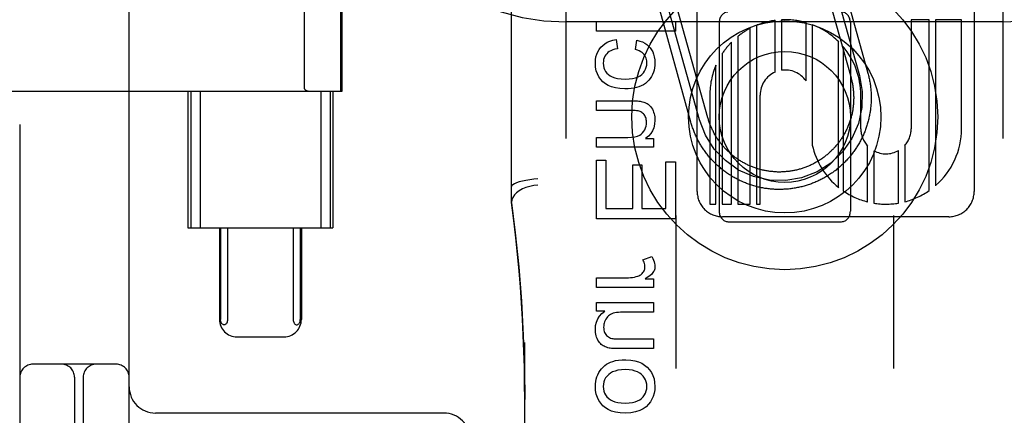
# Model space of a CAD drawing. Header units: inches. Extents: x 0 to 248, y 0 to 160.
# Tile 17 of 82: x 80.143 to 81.269, y 81.924 to 82.377. Entities that reach past the tile are written whole.
import ezdxf

# ---------------------------------------------------------------- set-up
doc = ezdxf.new("R2010")
doc.units = ezdxf.units.IN
doc.header["$LTSCALE"] = 13.627625
doc.header["$MEASUREMENT"] = 0
doc.linetypes.add('HIDDEN', pattern=[0.2, 0.1, -0.1])
doc.layers.add('DEFAULT_2', color=8, linetype='HIDDEN')

msp = doc.modelspace()

# ---------------------------------------------------------------- linework, layer by layer
at = {"layer": 'DEFAULT_2', "color": 8, "linetype": 'HIDDEN'}
for p, q in [((80.7683, 79.5157), (80.7683, 85.0162)), ((81.2683, 79.5157), (81.2683, 85.0162)), ((80.1433, 84.9829), (80.1433, 79.9829)), ((80.2683, 81.3579), (80.2683, 83.6079)), ((80.7058, 82.1675), (80.7058, 82.9106)), ((80.9181, 82.1805), (80.9181, 82.7853)), ((81.2349, 82.7853), (81.2349, 82.1805)), ((80.4688, 82.2983), (80.4688, 82.6675)), ((80.5105, 82.2954), (80.5105, 82.6704)), ((80.5121, 82.2954), (80.5121, 82.6704)), ((81.0732, 82.4605), (81.1133, 82.316)), ((81.0539, 82.4552), (81.0941, 82.3107)), ((81.0635, 82.4579), (81.1037, 82.3134)), ((80.9303, 82.2651), (80.8914, 82.4048)), ((80.911, 82.2598), (80.8722, 82.3995)), ((80.9206, 82.2625), (80.8818, 82.4022)), ((81.2683, 82.3749), (80.7683, 82.3749)), ((80.8031, 82.364), (80.8031, 82.3751)), ((80.8031, 82.3751), (80.8931, 82.3751)), ((80.8931, 82.3751), (80.8931, 82.364)), ((80.9433, 82.3741), (80.9433, 82.1579)), ((80.9859, 82.3708), (80.9859, 82.1661)), ((81.0073, 82.3173), (81.0073, 82.3766)), ((81.0145, 82.3772), (81.0145, 82.3194)), ((81.0426, 82.3072), (81.0426, 82.374)), ((81.0497, 82.3716), (81.0497, 82.2336)), ((81.0933, 82.3741), (81.0933, 82.1579)), ((81.1629, 82.3773), (81.1629, 82.2525)), ((81.1836, 82.3773), (81.1629, 82.3773)), ((81.1836, 82.1817), (81.1836, 82.3773)), ((81.1907, 82.3773), (81.1907, 82.1872)), ((81.2205, 82.3773), (81.1907, 82.3773)), ((81.2205, 82.2525), (81.2205, 82.3773)), ((80.8931, 82.364), (80.8031, 82.364)), ((80.9788, 82.1661), (80.9788, 82.3675)), ((80.8255, 82.3548), (80.8269, 82.344)), ((80.8474, 82.343), (80.8491, 82.3538)), ((80.9574, 82.1661), (80.9574, 82.3516)), ((80.9645, 82.3581), (80.9645, 82.1661)), ((81.0799, 82.1851), (81.0799, 82.3521)), ((80.9468, 82.3385), (80.9468, 82.1661)), ((81.085, 82.3466), (81.085, 82.1813)), ((80.9396, 82.1661), (80.9396, 82.3253)), ((80.0345, 82.2954), (80.5121, 82.2954)), ((80.3354, 82.2954), (80.3354, 82.1391)), ((80.3387, 82.2954), (80.3387, 82.1391)), ((80.3495, 82.2954), (80.3495, 82.1391)), ((80.4874, 82.2954), (80.4874, 82.1391)), ((80.4982, 82.2954), (80.4982, 82.1391)), ((80.5014, 82.2954), (80.5014, 82.1391)), ((80.8031, 82.2734), (80.8031, 82.2845)), ((80.8031, 82.2845), (80.8431, 82.2845)), ((80.9325, 82.2909), (80.9325, 82.1661)), ((80.9901, 82.1661), (80.9901, 82.2909)), ((81.1053, 82.2525), (81.1053, 82.291)), ((80.8427, 82.2734), (80.8031, 82.2734)), ((80.8031, 82.2315), (80.8031, 82.2425)), ((80.8031, 82.2425), (80.8387, 82.2425)), ((80.859, 82.2414), (80.8683, 82.2414)), ((80.8683, 82.2414), (80.8683, 82.2315)), ((80.8683, 82.2315), (80.8031, 82.2315)), ((81.1131, 82.1686), (81.1131, 82.2327)), ((81.1202, 82.2272), (81.1202, 82.1672)), ((81.1484, 82.1672), (81.1484, 82.2274)), ((81.1555, 82.2332), (81.1555, 82.1688)), ((80.8031, 82.1493), (80.8031, 82.2165)), ((80.8031, 82.2165), (80.8137, 82.2165)), ((80.8137, 82.2165), (80.8137, 82.1612)), ((80.8824, 82.1612), (80.8824, 82.2144)), ((80.8824, 82.2144), (80.8931, 82.2144)), ((80.8931, 82.2144), (80.8931, 82.1493)), ((80.8443, 82.1612), (80.8443, 82.211)), ((80.8443, 82.211), (80.8549, 82.211)), ((80.8549, 82.211), (80.8549, 82.1612)), ((80.8137, 82.1612), (80.8443, 82.1612)), ((80.8549, 82.1612), (80.8824, 82.1612)), ((80.9325, 82.1661), (80.9396, 82.1661)), ((80.9468, 82.1661), (80.9574, 82.1661)), ((80.9645, 82.1661), (80.9788, 82.1661)), ((80.9859, 82.1661), (80.9901, 82.1661)), ((80.8931, 82.1493), (80.8031, 82.1493)), ((80.8938, 82.1532), (80.8938, 81.9779)), ((81.2061, 82.1517), (80.9469, 82.1517)), ((80.9533, 82.146), (81.0833, 82.146)), ((81.1428, 82.1532), (81.1428, 81.9779)), ((80.3354, 82.1391), (80.5014, 82.1391)), ((80.3716, 82.1391), (80.3716, 82.0341)), ((80.3728, 82.1391), (80.3728, 82.0341)), ((80.3809, 82.1391), (80.3809, 82.0341)), ((80.456, 82.1391), (80.456, 82.0341)), ((80.4641, 82.1391), (80.4641, 82.0341)), ((80.4653, 82.1391), (80.4653, 82.0341)), ((80.8559, 82.1023), (80.8662, 82.1061)), ((80.8031, 82.0707), (80.8031, 82.0818)), ((80.8031, 82.0818), (80.8372, 82.0818)), ((80.8584, 82.0807), (80.8683, 82.0807)), ((80.8683, 82.0807), (80.8683, 82.0707)), ((80.8683, 82.0707), (80.8031, 82.0707)), ((80.8031, 82.0436), (80.8031, 82.0535)), ((80.8031, 82.0535), (80.8683, 82.0535)), ((80.8126, 82.0436), (80.8031, 82.0436)), ((80.8683, 82.0535), (80.8683, 82.0425)), ((80.8683, 82.0425), (80.8333, 82.0425)), ((80.3917, 82.0141), (80.4452, 82.0141)), ((80.8321, 82.0117), (80.8683, 82.0117)), ((80.8683, 82.0117), (80.8683, 82.0007)), ((80.7208, 81.3254), (80.7208, 82.0075)), ((80.8683, 82.0007), (80.8279, 82.0007)), ((80.2533, 81.9829), (80.1583, 81.9829)), ((80.2058, 81.9679), (80.2058, 81.3579)), ((80.2158, 81.9679), (80.2158, 81.8387)), ((80.6283, 81.9269), (80.2983, 81.9269))]:
    msp.add_line(p, q, dxfattribs=at)
for points in [[(80.8079, 82.3457), (80.81, 82.3478), (80.8124, 82.3497), (80.8151, 82.3514), (80.8181, 82.3528), (80.8216, 82.354), (80.8255, 82.3548)], [(80.8491, 82.3538), (80.8525, 82.3529), (80.8556, 82.3518), (80.8582, 82.3505), (80.8605, 82.3489), (80.8625, 82.3471), (80.8643, 82.3451)], [(80.8016, 82.3277), (80.8018, 82.3314), (80.8023, 82.3347), (80.8032, 82.3377), (80.8044, 82.3405), (80.806, 82.3432), (80.8079, 82.3457)], [(80.8147, 82.3384), (80.8135, 82.337), (80.8125, 82.3354), (80.8117, 82.3337), (80.8111, 82.3318), (80.8108, 82.3298), (80.8107, 82.3276)], [(80.8269, 82.344), (80.824, 82.3434), (80.8215, 82.3427), (80.8193, 82.3418), (80.8175, 82.3408), (80.8159, 82.3397), (80.8147, 82.3384)], [(80.8573, 82.3376), (80.8562, 82.3387), (80.855, 82.3398), (80.8535, 82.3407), (80.8517, 82.3416), (80.8497, 82.3424), (80.8474, 82.343)], [(80.8606, 82.3282), (80.8605, 82.3301), (80.8602, 82.3318), (80.8598, 82.3334), (80.8591, 82.3349), (80.8583, 82.3363), (80.8573, 82.3376)], [(80.8643, 82.3451), (80.8659, 82.3429), (80.8672, 82.3405), (80.8682, 82.3378), (80.869, 82.3348), (80.8695, 82.3315), (80.8697, 82.3278)], [(80.8103, 82.3061), (80.8077, 82.3089), (80.8056, 82.3119), (80.8039, 82.3152), (80.8027, 82.3189), (80.8019, 82.3231), (80.8016, 82.3277)], [(80.8107, 82.3276), (80.8109, 82.3248), (80.8114, 82.3223), (80.8122, 82.3201), (80.8133, 82.3181), (80.8148, 82.3162), (80.8166, 82.3144)], [(80.8546, 82.3146), (80.8565, 82.3164), (80.858, 82.3184), (80.8591, 82.3205), (80.8599, 82.3228), (80.8604, 82.3254), (80.8606, 82.3282)], [(80.8697, 82.3278), (80.8696, 82.3249), (80.8693, 82.3222), (80.8687, 82.3196), (80.868, 82.3171), (80.867, 82.3146), (80.8657, 82.3122)], [(80.8166, 82.3144), (80.8185, 82.313), (80.8208, 82.3118), (80.8237, 82.3108), (80.827, 82.3101), (80.8311, 82.3096), (80.8357, 82.3094)], [(80.8357, 82.3094), (80.8403, 82.3096), (80.8442, 82.3101), (80.8476, 82.3109), (80.8504, 82.3119), (80.8528, 82.3132), (80.8546, 82.3146)], [(81.1133, 82.316), (81.1137, 82.3148), (81.114, 82.3136), (81.1143, 82.3123), (81.1146, 82.311), (81.1149, 82.3098), (81.1151, 82.3085), (81.1154, 82.3073), (81.1156, 82.306), (81.1158, 82.3047), (81.116, 82.3034), (81.1162, 82.3022), (81.1164, 82.3009), (81.1165, 82.2996), (81.1167, 82.2983), (81.1168, 82.2971), (81.1169, 82.2958), (81.117, 82.2945), (81.117, 82.2932), (81.1171, 82.2919), (81.1171, 82.2906), (81.1172, 82.2893), (81.1172, 82.288), (81.1172, 82.2868), (81.1171, 82.2855), (81.1171, 82.2842), (81.1171, 82.2829), (81.117, 82.2816), (81.1169, 82.2803), (81.1168, 82.279), (81.1167, 82.2778), (81.1165, 82.2765), (81.1164, 82.2752), (81.1162, 82.2739), (81.1161, 82.2726), (81.1159, 82.2714), (81.1156, 82.2701), (81.1154, 82.2688), (81.1152, 82.2676), (81.1149, 82.2663), (81.1146, 82.265), (81.1144, 82.2638), (81.1141, 82.2625), (81.1137, 82.2613), (81.1134, 82.26), (81.1131, 82.2588), (81.1127, 82.2576), (81.1123, 82.2563), (81.1119, 82.2551), (81.1115, 82.2539), (81.1111, 82.2527), (81.1106, 82.2515), (81.1102, 82.2502), (81.1097, 82.249), (81.1092, 82.2479), (81.1087, 82.2467), (81.1082, 82.2455), (81.1077, 82.2443), (81.1071, 82.2431), (81.1066, 82.242), (81.106, 82.2408), (81.1054, 82.2397), (81.1048, 82.2385), (81.1042, 82.2374), (81.1036, 82.2363), (81.103, 82.2352), (81.1023, 82.234), (81.1016, 82.2329), (81.1009, 82.2319), (81.1003, 82.2308), (81.0995, 82.2297), (81.0988, 82.2286), (81.0981, 82.2276), (81.0973, 82.2265), (81.0966, 82.2255), (81.0958, 82.2244), (81.095, 82.2234), (81.0942, 82.2224), (81.0934, 82.2214), (81.0926, 82.2204), (81.0918, 82.2194), (81.0909, 82.2185), (81.0901, 82.2175), (81.0892, 82.2166), (81.0883, 82.2156), (81.0874, 82.2147), (81.0865, 82.2138), (81.0856, 82.2129), (81.0847, 82.212), (81.0837, 82.2111), (81.0828, 82.2102), (81.0818, 82.2093), (81.0809, 82.2085), (81.0799, 82.2077), (81.0789, 82.2068), (81.0779, 82.206), (81.0769, 82.2052), (81.0759, 82.2044), (81.0748, 82.2037), (81.0738, 82.2029), (81.0727, 82.2021), (81.0717, 82.2014), (81.0706, 82.2007), (81.0695, 82.2), (81.0685, 82.1993), (81.0674, 82.1986), (81.0663, 82.1979), (81.0652, 82.1973), (81.064, 82.1966), (81.0629, 82.196), (81.0618, 82.1954), (81.0606, 82.1948), (81.0595, 82.1942), (81.0583, 82.1936), (81.0572, 82.1931), (81.056, 82.1925), (81.0548, 82.192), (81.0537, 82.1915), (81.0525, 82.191), (81.0513, 82.1905), (81.0501, 82.19), (81.0489, 82.1895), (81.0477, 82.1891), (81.0464, 82.1887), (81.0452, 82.1883), (81.044, 82.1879), (81.0428, 82.1875), (81.0415, 82.1871), (81.0403, 82.1868), (81.0391, 82.1864), (81.0378, 82.1861), (81.0366, 82.1858), (81.0353, 82.1855), (81.034, 82.1852), (81.0328, 82.185), (81.0315, 82.1847), (81.0302, 82.1845), (81.029, 82.1843), (81.0277, 82.1841), (81.0264, 82.1839), (81.0251, 82.1837), (81.0239, 82.1836), (81.0226, 82.1834), (81.0213, 82.1833), (81.02, 82.1832), (81.0187, 82.1831), (81.0174, 82.1831), (81.0162, 82.183), (81.0149, 82.183), (81.0136, 82.1829), (81.0123, 82.1829), (81.011, 82.1829), (81.0097, 82.1829), (81.0084, 82.183), (81.0071, 82.183), (81.0059, 82.1831), (81.0046, 82.1832), (81.0033, 82.1833), (81.002, 82.1834), (81.0007, 82.1835), (80.9994, 82.1837), (80.9982, 82.1839), (80.9969, 82.184), (80.9956, 82.1842), (80.9943, 82.1844), (80.9931, 82.1847), (80.9918, 82.1849), (80.9905, 82.1852), (80.9893, 82.1854), (80.988, 82.1857), (80.9868, 82.186), (80.9855, 82.1864), (80.9843, 82.1867), (80.983, 82.187), (80.9818, 82.1874), (80.9806, 82.1878), (80.9794, 82.1882), (80.9781, 82.1886), (80.9769, 82.189), (80.9757, 82.1895), (80.9745, 82.1899), (80.9733, 82.1904), (80.9721, 82.1909), (80.9709, 82.1914), (80.9697, 82.1919), (80.9686, 82.1924), (80.9674, 82.1929), (80.9662, 82.1935), (80.9651, 82.1941), (80.9639, 82.1947), (80.9628, 82.1953), (80.9617, 82.1959), (80.9605, 82.1965), (80.9594, 82.1971), (80.9583, 82.1978), (80.9572, 82.1985), (80.9561, 82.1991), (80.955, 82.1998), (80.9539, 82.2005), (80.9529, 82.2013)], [(80.8354, 82.298), (80.8296, 82.2984), (80.8245, 82.2991), (80.8201, 82.3003), (80.8163, 82.3019), (80.8131, 82.3039), (80.8103, 82.3061)], [(80.8657, 82.3122), (80.8643, 82.3099), (80.8627, 82.3079), (80.8609, 82.306), (80.8589, 82.3044), (80.8565, 82.3029), (80.8539, 82.3015)], [(81.1037, 82.3134), (81.1069, 82.2951), (81.1065, 82.2766), (81.1025, 82.2585), (81.0949, 82.2412), (81.0842, 82.226), (81.0708, 82.2132), (81.0552, 82.2032), (81.0376, 82.1964), (81.0194, 82.1932), (81.0008, 82.1936), (80.9827, 82.1976), (80.9654, 82.2052), (80.9503, 82.2159), (80.9375, 82.2292), (80.9275, 82.2449), (80.9206, 82.2625)], [(81.0941, 82.3107), (81.0944, 82.3096), (81.0946, 82.3086), (81.0949, 82.3075), (81.0951, 82.3064), (81.0954, 82.3054), (81.0956, 82.3043), (81.0958, 82.3032), (81.096, 82.3021), (81.0961, 82.3011), (81.0963, 82.3), (81.0965, 82.2989), (81.0966, 82.2978), (81.0967, 82.2967), (81.0968, 82.2956), (81.0969, 82.2945), (81.097, 82.2935), (81.0971, 82.2924), (81.0971, 82.2913), (81.0971, 82.2902), (81.0972, 82.2891), (81.0972, 82.288), (81.0972, 82.2869), (81.0971, 82.2858), (81.0971, 82.2847), (81.0971, 82.2836), (81.097, 82.2825), (81.0969, 82.2814), (81.0968, 82.2803), (81.0967, 82.2792), (81.0966, 82.2782), (81.0965, 82.2771), (81.0963, 82.276), (81.0962, 82.2749), (81.096, 82.2738), (81.0958, 82.2727), (81.0956, 82.2717), (81.0954, 82.2706), (81.0952, 82.2695), (81.0949, 82.2685), (81.0947, 82.2674), (81.0944, 82.2663), (81.0941, 82.2653), (81.0938, 82.2642), (81.0935, 82.2632), (81.0932, 82.2621), (81.0928, 82.2611), (81.0925, 82.2601), (81.0921, 82.259), (81.0917, 82.258), (81.0913, 82.257), (81.0909, 82.256), (81.0905, 82.255), (81.0901, 82.2539), (81.0896, 82.2529), (81.0892, 82.2519), (81.0887, 82.251), (81.0882, 82.25), (81.0877, 82.249), (81.0872, 82.248), (81.0867, 82.2471), (81.0862, 82.2461), (81.0856, 82.2452), (81.0851, 82.2442), (81.0845, 82.2433), (81.0839, 82.2424), (81.0833, 82.2414), (81.0827, 82.2405), (81.0821, 82.2396), (81.0815, 82.2387), (81.0808, 82.2378), (81.0802, 82.237), (81.0795, 82.2361), (81.0789, 82.2352), (81.0782, 82.2344), (81.0775, 82.2335), (81.0768, 82.2327), (81.0761, 82.2319), (81.0753, 82.231), (81.0746, 82.2302), (81.0739, 82.2294), (81.0731, 82.2286), (81.0723, 82.2279), (81.0715, 82.2271), (81.0708, 82.2263), (81.07, 82.2256), (81.0692, 82.2248), (81.0683, 82.2241), (81.0675, 82.2234), (81.0667, 82.2227), (81.0658, 82.222), (81.065, 82.2213), (81.0641, 82.2206), (81.0632, 82.22), (81.0624, 82.2193), (81.0615, 82.2187), (81.0606, 82.2181), (81.0597, 82.2174), (81.0588, 82.2168), (81.0578, 82.2162), (81.0569, 82.2157), (81.056, 82.2151), (81.055, 82.2145), (81.0541, 82.214), (81.0531, 82.2134), (81.0522, 82.2129), (81.0512, 82.2124), (81.0502, 82.2119), (81.0493, 82.2114), (81.0483, 82.211), (81.0473, 82.2105), (81.0463, 82.2101), (81.0453, 82.2096), (81.0443, 82.2092), (81.0432, 82.2088), (81.0422, 82.2084), (81.0412, 82.208), (81.0402, 82.2077), (81.0391, 82.2073), (81.0381, 82.207), (81.037, 82.2066), (81.036, 82.2063), (81.0349, 82.206), (81.0339, 82.2057), (81.0328, 82.2055), (81.0318, 82.2052), (81.0307, 82.205), (81.0296, 82.2047), (81.0286, 82.2045), (81.0275, 82.2043), (81.0264, 82.2041), (81.0253, 82.2039), (81.0242, 82.2038), (81.0232, 82.2036), (81.0221, 82.2035), (81.021, 82.2034), (81.0199, 82.2033), (81.0188, 82.2032), (81.0177, 82.2031), (81.0166, 82.203), (81.0155, 82.203), (81.0144, 82.203), (81.0133, 82.2029), (81.0122, 82.2029), (81.0111, 82.2029), (81.0101, 82.2029), (81.009, 82.203), (81.0079, 82.203), (81.0068, 82.2031), (81.0057, 82.2032), (81.0046, 82.2033), (81.0035, 82.2034), (81.0024, 82.2035), (81.0013, 82.2036), (81.0002, 82.2038), (80.9992, 82.2039), (80.9981, 82.2041), (80.997, 82.2043), (80.9959, 82.2045), (80.9949, 82.2047), (80.9938, 82.2049), (80.9927, 82.2052), (80.9917, 82.2054), (80.9906, 82.2057), (80.9895, 82.206), (80.9885, 82.2063), (80.9874, 82.2066), (80.9864, 82.2069), (80.9853, 82.2073), (80.9843, 82.2076), (80.9833, 82.208), (80.9823, 82.2084), (80.9812, 82.2088), (80.9802, 82.2092), (80.9792, 82.2096), (80.9782, 82.21), (80.9772, 82.2104), (80.9762, 82.2109), (80.9752, 82.2114), (80.9742, 82.2119), (80.9733, 82.2124), (80.9723, 82.2129), (80.9713, 82.2134), (80.9704, 82.2139), (80.9694, 82.2145), (80.9685, 82.215), (80.9675, 82.2156), (80.9666, 82.2162), (80.9657, 82.2168), (80.9648, 82.2174), (80.9639, 82.218), (80.963, 82.2186), (80.9621, 82.2192), (80.9612, 82.2199), (80.9603, 82.2206), (80.9595, 82.2212), (80.9586, 82.2219), (80.9578, 82.2226), (80.9569, 82.2233), (80.9561, 82.224)], [(80.4688, 82.2983), (80.4689, 82.2981), (80.4689, 82.2979), (80.469, 82.2977), (80.4691, 82.2976), (80.4692, 82.2975), (80.4692, 82.2974), (80.4694, 82.2973), (80.4695, 82.2971), (80.4696, 82.2971), (80.4697, 82.297), (80.4698, 82.2969), (80.4699, 82.2968), (80.47, 82.2967), (80.4702, 82.2967), (80.4703, 82.2966), (80.4704, 82.2965), (80.4705, 82.2965), (80.4707, 82.2964), (80.4708, 82.2963), (80.471, 82.2963), (80.4711, 82.2962), (80.4713, 82.2962), (80.4714, 82.2961), (80.4716, 82.296), (80.4718, 82.296), (80.472, 82.2959), (80.4721, 82.2959), (80.4723, 82.2958), (80.4726, 82.2958), (80.4728, 82.2957), (80.473, 82.2957), (80.4732, 82.2956), (80.4735, 82.2956), (80.4738, 82.2955), (80.474, 82.2955), (80.4743, 82.2955), (80.4746, 82.2954), (80.4749, 82.2954), (80.4752, 82.2954), (80.4756, 82.2954), (80.4759, 82.2954), (80.4763, 82.2954)], [(80.8539, 82.3015), (80.8514, 82.3005), (80.8487, 82.2997), (80.8457, 82.299), (80.8426, 82.2985), (80.8391, 82.2982), (80.8354, 82.298)], [(80.8431, 82.2845), (80.8457, 82.2844), (80.8479, 82.2844), (80.8498, 82.2843), (80.8514, 82.2842), (80.8528, 82.284), (80.8539, 82.2838)], [(80.8539, 82.2838), (80.8555, 82.2834), (80.8569, 82.283), (80.8583, 82.2825), (80.8596, 82.2818), (80.8609, 82.2812), (80.862, 82.2804)], [(80.862, 82.2804), (80.8631, 82.2796), (80.864, 82.2786), (80.865, 82.2775), (80.8659, 82.2762), (80.8668, 82.2747), (80.8676, 82.273)], [(80.8528, 82.2721), (80.8517, 82.2725), (80.8504, 82.2728), (80.8488, 82.2731), (80.847, 82.2733), (80.845, 82.2734), (80.8427, 82.2734)], [(80.8581, 82.2675), (80.8574, 82.2686), (80.8566, 82.2696), (80.8557, 82.2704), (80.8548, 82.2711), (80.8538, 82.2717), (80.8528, 82.2721)], [(80.8676, 82.273), (80.8682, 82.2713), (80.8688, 82.2696), (80.8692, 82.2679), (80.8695, 82.266), (80.8697, 82.2642), (80.8697, 82.2622)], [(80.8556, 82.2477), (80.857, 82.2495), (80.8582, 82.2513), (80.859, 82.2533), (80.8596, 82.2553), (80.86, 82.2575), (80.8601, 82.2599)], [(80.8601, 82.2599), (80.8601, 82.2614), (80.8599, 82.2628), (80.8596, 82.2641), (80.8592, 82.2653), (80.8587, 82.2664), (80.8581, 82.2675)], [(80.8697, 82.2622), (80.8694, 82.2577), (80.8685, 82.2536), (80.867, 82.2501), (80.865, 82.247), (80.8623, 82.2441), (80.859, 82.2414)], [(80.9529, 82.2013), (80.9518, 82.202), (80.9508, 82.2027), (80.9497, 82.2035), (80.9487, 82.2043), (80.9477, 82.2051), (80.9467, 82.2059), (80.9457, 82.2067), (80.9447, 82.2075), (80.9437, 82.2083), (80.9427, 82.2092), (80.9418, 82.21), (80.9408, 82.2109), (80.9399, 82.2118), (80.9389, 82.2127), (80.938, 82.2136), (80.9371, 82.2145), (80.9362, 82.2154), (80.9353, 82.2164), (80.9345, 82.2173), (80.9336, 82.2183), (80.9327, 82.2192), (80.9319, 82.2202), (80.9311, 82.2212), (80.9303, 82.2222), (80.9295, 82.2232), (80.9287, 82.2242), (80.9279, 82.2253), (80.9271, 82.2263), (80.9264, 82.2274), (80.9257, 82.2284), (80.9249, 82.2295), (80.9242, 82.2306), (80.9235, 82.2316), (80.9228, 82.2327), (80.9222, 82.2338), (80.9215, 82.2349), (80.9209, 82.2361), (80.9202, 82.2372), (80.9196, 82.2383), (80.919, 82.2394), (80.9184, 82.2406), (80.9179, 82.2417), (80.9173, 82.2429), (80.9168, 82.2441), (80.9162, 82.2452), (80.9157, 82.2464), (80.9152, 82.2476), (80.9147, 82.2488), (80.9143, 82.25), (80.9138, 82.2512), (80.9134, 82.2524), (80.9129, 82.2536), (80.9125, 82.2549), (80.9121, 82.2561), (80.9117, 82.2573), (80.9114, 82.2585), (80.911, 82.2598)], [(80.9561, 82.224), (80.9553, 82.2248), (80.9545, 82.2255), (80.9537, 82.2262), (80.9529, 82.227), (80.9521, 82.2278), (80.9513, 82.2285), (80.9506, 82.2293), (80.9498, 82.2301), (80.9491, 82.2309), (80.9484, 82.2318), (80.9477, 82.2326), (80.9469, 82.2334), (80.9463, 82.2343), (80.9456, 82.2351), (80.9449, 82.236), (80.9442, 82.2368), (80.9436, 82.2377), (80.9429, 82.2386), (80.9423, 82.2395), (80.9417, 82.2404), (80.9411, 82.2413), (80.9405, 82.2422), (80.9399, 82.2432), (80.9393, 82.2441), (80.9388, 82.245), (80.9382, 82.246), (80.9377, 82.2469), (80.9372, 82.2479), (80.9367, 82.2489), (80.9362, 82.2499), (80.9357, 82.2508), (80.9352, 82.2518), (80.9348, 82.2528), (80.9343, 82.2538), (80.9339, 82.2548), (80.9335, 82.2558), (80.9331, 82.2568), (80.9327, 82.2579), (80.9323, 82.2589), (80.9319, 82.2599), (80.9316, 82.261), (80.9312, 82.262), (80.9309, 82.263), (80.9306, 82.2641), (80.9303, 82.2651)], [(80.8387, 82.2425), (80.8431, 82.2427), (80.8468, 82.2432), (80.8499, 82.244), (80.8523, 82.245), (80.8542, 82.2463), (80.8556, 82.2477)], [(80.7358, 82.1951), (80.7311, 82.1947), (80.7265, 82.1941), (80.7222, 82.1933), (80.7181, 82.1925), (80.7145, 82.1915), (80.7115, 82.1905), (80.709, 82.1894), (80.7072, 82.1884), (80.7061, 82.1873), (80.7058, 82.1862)], [(80.7358, 82.1877), (80.7311, 82.1873), (80.7265, 82.1864), (80.7221, 82.1851), (80.7181, 82.1835), (80.7145, 82.1815), (80.7115, 82.1791), (80.709, 82.1766), (80.7072, 82.1739), (80.7061, 82.1711), (80.7058, 82.1683)], [(80.7208, 81.9422), (80.7207, 81.9602), (80.7204, 81.979), (80.7198, 81.9975), (80.7191, 82.0159), (80.7182, 82.0343), (80.7171, 82.0528), (80.7158, 82.0712), (80.7143, 82.0897), (80.7126, 82.1084), (80.7107, 82.1274), (80.7084, 82.1473), (80.7058, 82.1678)], [(80.7058, 82.1675), (80.71, 82.1332), (80.7139, 82.0942), (80.717, 82.0551), (80.7191, 82.0158), (80.7204, 81.9765), (80.7208, 81.9423)], [(80.8583, 82.0942), (80.8583, 82.0955), (80.8581, 82.0968), (80.8578, 82.0981), (80.8573, 82.0995), (80.8567, 82.1009), (80.8559, 82.1023)], [(80.8662, 82.1061), (80.8673, 82.104), (80.8682, 82.102), (80.8689, 82.1001), (80.8694, 82.0982), (80.8696, 82.0965), (80.8697, 82.0948)], [(80.8561, 82.0877), (80.8568, 82.0887), (80.8573, 82.0897), (80.8578, 82.0908), (80.8581, 82.0918), (80.8582, 82.093), (80.8583, 82.0942)], [(80.8697, 82.0948), (80.8697, 82.0935), (80.8695, 82.0922), (80.8692, 82.091), (80.8687, 82.0899), (80.8682, 82.0888), (80.8675, 82.0877)], [(80.8372, 82.0818), (80.8396, 82.0818), (80.8419, 82.082), (80.8441, 82.0822), (80.8462, 82.0826), (80.8482, 82.0831), (80.8501, 82.0836)], [(80.8501, 82.0836), (80.8514, 82.0841), (80.8525, 82.0846), (80.8535, 82.0852), (80.8545, 82.086), (80.8553, 82.0868), (80.8561, 82.0877)], [(80.8675, 82.0877), (80.8667, 82.0867), (80.8657, 82.0856), (80.8643, 82.0845), (80.8627, 82.0833), (80.8607, 82.082), (80.8584, 82.0807)], [(80.8016, 82.0229), (80.8019, 82.0272), (80.8028, 82.0311), (80.8043, 82.0346), (80.8064, 82.0378), (80.8092, 82.0408), (80.8126, 82.0436)], [(80.3809, 82.0341), (80.3808, 82.033), (80.3806, 82.0319), (80.3803, 82.0309), (80.3799, 82.03), (80.3794, 82.0293), (80.3789, 82.0287), (80.3783, 82.0283), (80.3777, 82.028), (80.377, 82.0279), (80.3764, 82.0279), (80.3757, 82.0281), (80.3751, 82.0285), (80.3745, 82.029), (80.3739, 82.0297), (80.3735, 82.0306), (80.3731, 82.0317), (80.3729, 82.0328), (80.3728, 82.0341)], [(80.456, 82.0341), (80.456, 82.033), (80.4562, 82.0319), (80.4565, 82.0309), (80.4569, 82.03), (80.4574, 82.0293), (80.458, 82.0287), (80.4586, 82.0283), (80.4592, 82.028), (80.4598, 82.0279), (80.4605, 82.0279), (80.4612, 82.0281), (80.4618, 82.0285), (80.4624, 82.029), (80.4629, 82.0297), (80.4634, 82.0306), (80.4638, 82.0317), (80.464, 82.0328), (80.4641, 82.0341)], [(80.8136, 82.0345), (80.8128, 82.033), (80.8122, 82.0315), (80.8117, 82.03), (80.8114, 82.0285), (80.8112, 82.0268), (80.8111, 82.0252)], [(80.8206, 82.0406), (80.8191, 82.0399), (80.8178, 82.0391), (80.8167, 82.0382), (80.8156, 82.0372), (80.8146, 82.0359), (80.8136, 82.0345)], [(80.8333, 82.0425), (80.8305, 82.0424), (80.8279, 82.0422), (80.8257, 82.042), (80.8237, 82.0416), (80.822, 82.0412), (80.8206, 82.0406)], [(80.8038, 82.0121), (80.8031, 82.0138), (80.8026, 82.0155), (80.8022, 82.0172), (80.8018, 82.019), (80.8017, 82.0209), (80.8016, 82.0229)], [(80.8111, 82.0252), (80.8112, 82.0234), (80.8114, 82.0218), (80.8118, 82.0204), (80.8122, 82.019), (80.8128, 82.0179), (80.8135, 82.0168)], [(80.8093, 82.0047), (80.8083, 82.0055), (80.8074, 82.0065), (80.8064, 82.0076), (80.8055, 82.0089), (80.8046, 82.0104), (80.8038, 82.0121)], [(80.8135, 82.0168), (80.8144, 82.0157), (80.8154, 82.0148), (80.8165, 82.014), (80.8176, 82.0134), (80.819, 82.0128), (80.8204, 82.0124)], [(80.8204, 82.0124), (80.8215, 82.0122), (80.8229, 82.012), (80.8246, 82.0119), (80.8267, 82.0118), (80.8292, 82.0117), (80.8321, 82.0117)], [(80.8175, 82.0013), (80.8158, 82.0017), (80.8143, 82.0022), (80.8129, 82.0027), (80.8116, 82.0033), (80.8104, 82.004), (80.8093, 82.0047)], [(80.8279, 82.0007), (80.8255, 82.0007), (80.8234, 82.0007), (80.8216, 82.0008), (80.82, 82.0009), (80.8186, 82.0011), (80.8175, 82.0013)], [(80.8167, 81.9841), (80.819, 81.9852), (80.8217, 81.9861), (80.8247, 81.9869), (80.8282, 81.9875), (80.8322, 81.9878), (80.8366, 81.988)], [(80.8366, 81.988), (80.8421, 81.9876), (80.8469, 81.9868), (80.8511, 81.9856), (80.8547, 81.9839), (80.858, 81.9818), (80.8609, 81.9794)], [(80.8056, 81.9732), (80.807, 81.9755), (80.8086, 81.9776), (80.8104, 81.9795), (80.8123, 81.9812), (80.8144, 81.9828), (80.8167, 81.9841)], [(80.836, 81.9766), (80.8315, 81.9764), (80.8275, 81.9759), (80.8241, 81.975), (80.8213, 81.9739), (80.8189, 81.9726), (80.8169, 81.9711)], [(80.8543, 81.9711), (80.8523, 81.9726), (80.85, 81.9739), (80.8472, 81.975), (80.844, 81.9759), (80.8403, 81.9764), (80.836, 81.9766)], [(80.8609, 81.9794), (80.8635, 81.9765), (80.8657, 81.9733), (80.8674, 81.9699), (80.8687, 81.9662), (80.8694, 81.962), (80.8697, 81.9574)], [(80.8016, 81.9574), (80.8017, 81.9603), (80.802, 81.963), (80.8026, 81.9657), (80.8034, 81.9682), (80.8044, 81.9707), (80.8056, 81.9732)], [(80.8169, 81.9711), (80.815, 81.9691), (80.8134, 81.9671), (80.8122, 81.9649), (80.8114, 81.9627), (80.8109, 81.9601), (80.8107, 81.9574)], [(80.8606, 81.9574), (80.8604, 81.9601), (80.8599, 81.9626), (80.859, 81.9649), (80.8579, 81.967), (80.8563, 81.9691), (80.8543, 81.9711)], [(80.8103, 81.9353), (80.8077, 81.9381), (80.8056, 81.9413), (80.8039, 81.9447), (80.8027, 81.9484), (80.8019, 81.9527), (80.8016, 81.9574)], [(80.8107, 81.9574), (80.8109, 81.9547), (80.8114, 81.9521), (80.8122, 81.9498), (80.8134, 81.9477), (80.8149, 81.9456), (80.8169, 81.9437)], [(80.8544, 81.9437), (80.8563, 81.9456), (80.8579, 81.9477), (80.859, 81.9498), (80.8599, 81.9522), (80.8604, 81.9547), (80.8606, 81.9574)], [(80.8697, 81.9574), (80.8695, 81.9533), (80.8688, 81.9495), (80.8678, 81.946), (80.8664, 81.9428), (80.8646, 81.9398), (80.8625, 81.9369)], [(80.8169, 81.9437), (80.8188, 81.9422), (80.8212, 81.9409), (80.824, 81.9398), (80.8273, 81.9389), (80.8312, 81.9384), (80.8357, 81.9382)], [(80.8357, 81.9382), (80.8401, 81.9384), (80.844, 81.9389), (80.8472, 81.9398), (80.85, 81.9409), (80.8524, 81.9422), (80.8544, 81.9437)], [(80.8357, 81.9269), (80.8298, 81.9272), (80.8246, 81.928), (80.8202, 81.9292), (80.8164, 81.9309), (80.8131, 81.9329), (80.8103, 81.9353)], [(80.8625, 81.9369), (80.8597, 81.9341), (80.8562, 81.9317), (80.8523, 81.9297), (80.8477, 81.9282), (80.8421, 81.9273), (80.8357, 81.9269)]]:
    msp.add_lwpolyline(points, dxfattribs=at)
for radius in [0.175, 0.11, 0.075]:
    msp.add_circle((81.0183, 82.266), radius, dxfattribs=at)
for centre, radius, start, end in [((80.7683, 82.6249), 0.25, 90, 270), ((81.2683, 82.6249), 0.25, 270, 90), ((81.0189, 82.2909), 0.0864, 97.6624, 112.4165), ((81.0189, 82.2909), 0.0864, 74.0577, 92.9054), ((81.0189, 82.2909), 0.0864, 45.0355, 69.0633), ((81.0189, 82.2909), 0.0864, 117.6453, 129.0007), ((81.0189, 82.2909), 0.0864, 135.3979, 146.5811), ((81.0189, 82.2909), 0.0864, 0.0458, 40.0811), ((81.0189, 82.2909), 0.0864, 156.5393, 180.0001), ((81.0189, 82.2909), 0.0288, 113.578, 179.9999), ((81.0189, 82.2909), 0.0288, 34.5116, 98.7453), ((81.1341, 82.2525), 0.0288, 180.0185, 223.3212), ((81.1341, 82.2525), 0.0288, 318.0851, 0.0032), ((81.1341, 82.2525), 0.0864, 310.9953, 360), ((81.1341, 82.2525), 0.0864, 192.5782, 231.1955), ((81.1341, 82.2525), 0.0288, 241.3124, 299.7373), ((80.9469, 82.1805), 0.0288, 179.994, 270.0078), ((81.1341, 82.2525), 0.0864, 235.3887, 255.957), ((81.1341, 82.2525), 0.0864, 284.3619, 304.9816), ((81.2061, 82.1805), 0.0288, 269.9572, 359.9997), ((81.1341, 82.2525), 0.0864, 260.7916, 279.5164), ((80.3916, 82.0341), 0.02, 180, 270), ((80.4453, 82.0341), 0.02, 270, 360), ((80.1583, 81.9679), 0.015, 90, 180), ((80.1908, 81.9679), 0.015, 0, 90), ((80.2308, 81.9679), 0.015, 90, 180), ((80.2533, 81.9679), 0.015, 0, 90), ((80.2983, 81.9569), 0.03, 180, 270), ((80.6283, 81.8969), 0.03, 0, 90)]:
    msp.add_arc(centre, radius, start, end, dxfattribs=at)
for centre, major_axis, start_param, end_param in [((80.9533, 82.3741), (0, -0.0119), 3.141593, 4.712389), ((81.0833, 82.3741), (0, 0.0119), -1.570796, 0), ((80.9533, 82.1579), (0, -0.0119), -1.570796, 0), ((81.0833, 82.1579), (0, 0.0119), 3.141593, 4.712389)]:
    msp.add_ellipse(centre, major_axis=major_axis, ratio=0.842271, start_param=start_param, end_param=end_param, dxfattribs=at)

doc.saveas('drawing.dxf')
